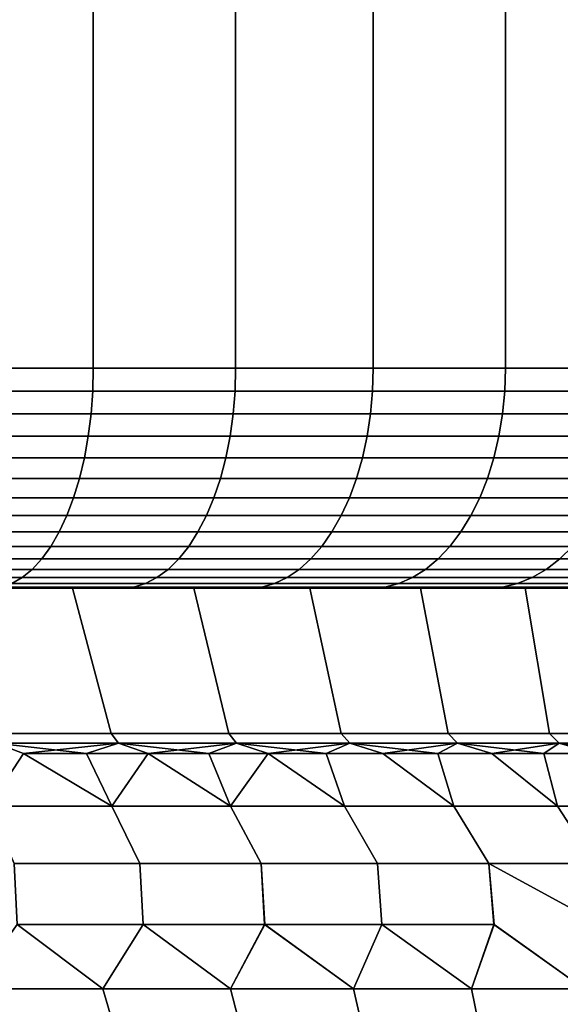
# Model space of a CAD drawing. Header units: metres. Extents: x -109 to 109, y -100 to 58.
# Tile 124 of 256: x -70.77 to -68.31, y 25.61 to 30.08. Entities that reach past the tile are written whole.
import ezdxf

# ---------------------------------------------------------------- set-up
doc = ezdxf.new("R2010")
doc.units = ezdxf.units.M
doc.layers.add('solid_21_062_100_XXX', color=7, linetype='CONTINUOUS')

msp = doc.modelspace()

# ---------------------------------------------------------------- linework, layer by layer
at = {"layer": 'solid_21_062_100_XXX'}
for points in [[(-71.099617, 47.799999, -11.825221), (-70.433319, 47.799999, -11.497624), (-70.433334, 28.5, -11.497632), (-71.099609, 28.5, -11.825219)], [(-70.433319, 47.799999, 11.497624), (-71.099617, 47.799999, 11.825221), (-71.099609, 28.5, 11.825219), (-70.433334, 28.5, 11.497632)], [(-70.433319, 47.799999, -11.497624), (-69.786812, 47.799999, -11.132525), (-69.786842, 28.5, -11.132543), (-70.433334, 28.5, -11.497632)], [(-69.786812, 47.799999, 11.132525), (-70.433319, 47.799999, 11.497624), (-70.433334, 28.5, 11.497632), (-69.786842, 28.5, 11.132543)], [(-69.786812, 47.799999, -11.132525), (-69.162224, 47.799999, -10.731125), (-69.162247, 28.5, -10.73114), (-69.786842, 28.5, -11.132543)], [(-69.162224, 47.799999, 10.731125), (-69.786812, 47.799999, 11.132525), (-69.786842, 28.5, 11.132543), (-69.162247, 28.5, 10.73114)], [(-69.162224, 47.799999, -10.731125), (-68.561592, 47.799999, -10.294739), (-68.561584, 28.5, -10.294736), (-69.162247, 28.5, -10.73114)], [(-68.561592, 47.799999, 10.294739), (-69.162224, 47.799999, 10.731125), (-69.162247, 28.5, 10.73114), (-68.561584, 28.5, 10.294736)], [(-68.561592, 47.799999, -10.294739), (-67.986824, 47.799999, -9.824759), (-67.986824, 28.5, -9.824753), (-68.561584, 28.5, -10.294736)], [(-67.986824, 47.799999, 9.824759), (-68.561592, 47.799999, 10.294739), (-68.561584, 28.5, 10.294736), (-67.986824, 28.5, 9.824753)], [(-70.435883, 28.395472, -11.492784), (-71.101883, 28.395472, -11.820233), (-71.099609, 28.5, -11.825219), (-70.433334, 28.5, -11.497632)], [(-71.101883, 28.395472, 11.820233), (-70.435883, 28.395472, 11.492784), (-70.433334, 28.5, 11.497632), (-71.099609, 28.5, 11.825219)], [(-69.789665, 28.395472, -11.127846), (-70.435883, 28.395472, -11.492784), (-70.433334, 28.5, -11.497632), (-69.786842, 28.5, -11.132543)], [(-70.435883, 28.395472, 11.492784), (-69.789665, 28.395472, 11.127846), (-69.786842, 28.5, 11.132543), (-70.433334, 28.5, 11.497632)], [(-69.165329, 28.395472, -10.726613), (-69.789665, 28.395472, -11.127846), (-69.786842, 28.5, -11.132543), (-69.162247, 28.5, -10.73114)], [(-69.789665, 28.395472, 11.127846), (-69.165329, 28.395472, 10.726613), (-69.162247, 28.5, 10.73114), (-69.786842, 28.5, 11.132543)], [(-68.564926, 28.395472, -10.290391), (-69.165329, 28.395472, -10.726613), (-69.162247, 28.5, -10.73114), (-68.561584, 28.5, -10.294736)], [(-69.165329, 28.395472, 10.726613), (-68.564926, 28.395472, 10.290391), (-68.561584, 28.5, 10.294736), (-69.162247, 28.5, 10.73114)], [(-67.990395, 28.395472, -9.820604), (-68.564926, 28.395472, -10.290391), (-68.561584, 28.5, -10.294736), (-67.986824, 28.5, -9.824753)], [(-68.564926, 28.395472, 10.290391), (-67.990395, 28.395472, 9.820604), (-67.986824, 28.5, 9.824753), (-68.561584, 28.5, 10.294736)], [(-71.108688, 28.291986, 11.805319), (-70.443535, 28.291986, 11.478282), (-70.435883, 28.395472, 11.492784), (-71.101883, 28.395472, 11.820233)], [(-70.443535, 28.291986, -11.478282), (-71.108688, 28.291986, -11.805319), (-71.101883, 28.395472, -11.820233), (-70.435883, 28.395472, -11.492784)], [(-70.443535, 28.291986, 11.478282), (-69.798126, 28.291986, 11.113806), (-69.789665, 28.395472, 11.127846), (-70.435883, 28.395472, 11.492784)], [(-69.798126, 28.291986, -11.113806), (-70.443535, 28.291986, -11.478282), (-70.435883, 28.395472, -11.492784), (-69.789665, 28.395472, -11.127846)], [(-69.798126, 28.291986, 11.113806), (-69.174583, 28.291986, 10.713078), (-69.165329, 28.395472, 10.726613), (-69.789665, 28.395472, 11.127846)], [(-69.174583, 28.291986, -10.713078), (-69.798126, 28.291986, -11.113806), (-69.789665, 28.395472, -11.127846), (-69.165329, 28.395472, -10.726613)], [(-69.174583, 28.291986, 10.713078), (-68.574936, 28.291986, 10.277407), (-68.564926, 28.395472, 10.290391), (-69.165329, 28.395472, 10.726613)], [(-68.574936, 28.291986, -10.277407), (-69.174583, 28.291986, -10.713078), (-69.165329, 28.395472, -10.726613), (-68.564926, 28.395472, -10.290391)], [(-68.574936, 28.291986, 10.277407), (-68.001137, 28.291986, 9.808213), (-67.990395, 28.395472, 9.820604), (-68.564926, 28.395472, 10.290391)], [(-68.001137, 28.291986, -9.808213), (-68.574936, 28.291986, -10.277407), (-68.564926, 28.395472, -10.290391), (-67.990395, 28.395472, -9.820604)], [(-71.119965, 28.190784, 11.780637), (-70.456192, 28.190784, 11.454284), (-70.443535, 28.291986, 11.478282), (-71.108688, 28.291986, 11.805319)], [(-70.456192, 28.190784, -11.454284), (-71.119965, 28.190784, -11.780637), (-71.108688, 28.291986, -11.805319), (-70.443535, 28.291986, -11.478282)], [(-70.456192, 28.190784, 11.454284), (-69.812141, 28.190784, 11.090569), (-69.798126, 28.291986, 11.113806), (-70.443535, 28.291986, 11.478282)], [(-69.812141, 28.190784, -11.090569), (-70.456192, 28.190784, -11.454284), (-70.443535, 28.291986, -11.478282), (-69.798126, 28.291986, -11.113806)], [(-69.812141, 28.190784, 11.090569), (-69.189903, 28.190784, 10.69068), (-69.174583, 28.291986, 10.713078), (-69.798126, 28.291986, 11.113806)], [(-69.189903, 28.190784, -10.69068), (-69.812141, 28.190784, -11.090569), (-69.798126, 28.291986, -11.113806), (-69.174583, 28.291986, -10.713078)], [(-69.189903, 28.190784, 10.69068), (-68.591507, 28.190784, 10.255919), (-68.574936, 28.291986, 10.277407), (-69.174583, 28.291986, 10.713078)], [(-68.591507, 28.190784, -10.255919), (-69.189903, 28.190784, -10.69068), (-69.174583, 28.291986, -10.713078), (-68.574936, 28.291986, -10.277407)], [(-68.591507, 28.190784, 10.255919), (-68.018906, 28.190784, 9.787706), (-68.001137, 28.291986, 9.808213), (-68.574936, 28.291986, 10.277407)], [(-68.018906, 28.190784, -9.787706), (-68.591507, 28.190784, -10.255919), (-68.574936, 28.291986, -10.277407), (-68.001137, 28.291986, -9.808213)], [(-71.135574, 28.092976, 11.746458), (-70.473732, 28.092976, 11.421052), (-70.456192, 28.190784, 11.454284), (-71.119965, 28.190784, 11.780637)], [(-70.473732, 28.092976, -11.421052), (-71.135574, 28.092976, -11.746458), (-71.119965, 28.190784, -11.780637), (-70.456192, 28.190784, -11.454284)], [(-70.473732, 28.092976, 11.421052), (-69.831543, 28.092976, 11.058393), (-69.812141, 28.190784, 11.090569), (-70.456192, 28.190784, 11.454284)], [(-69.831543, 28.092976, -11.058393), (-70.473732, 28.092976, -11.421052), (-70.456192, 28.190784, -11.454284), (-69.812141, 28.190784, -11.090569)], [(-69.831543, 28.092976, 11.058393), (-69.211105, 28.092976, 10.659663), (-69.189903, 28.190784, 10.69068), (-69.812141, 28.190784, 11.090569)], [(-69.211105, 28.092976, -10.659663), (-69.831543, 28.092976, -11.058393), (-69.812141, 28.190784, -11.090569), (-69.189903, 28.190784, -10.69068)], [(-69.211105, 28.092976, 10.659663), (-68.614449, 28.092976, 10.226165), (-68.591507, 28.190784, 10.255919), (-69.189903, 28.190784, 10.69068)], [(-68.614449, 28.092976, -10.226165), (-69.211105, 28.092976, -10.659663), (-69.189903, 28.190784, -10.69068), (-68.591507, 28.190784, -10.255919)], [(-68.614449, 28.092976, 10.226165), (-68.04351, 28.092976, 9.75931), (-68.018906, 28.190784, 9.787706), (-68.591507, 28.190784, 10.255919)], [(-68.04351, 28.092976, -9.75931), (-68.614449, 28.092976, -10.226165), (-68.591507, 28.190784, -10.255919), (-68.018906, 28.190784, -9.787706)], [(-71.15535, 27.999638, 11.703157), (-70.495941, 27.999638, 11.378951), (-70.473732, 28.092976, 11.421052), (-71.135574, 28.092976, 11.746458)], [(-70.495941, 27.999638, -11.378951), (-71.15535, 27.999638, -11.703157), (-71.135574, 28.092976, -11.746458), (-70.473732, 28.092976, -11.421052)], [(-70.495941, 27.999638, 11.378951), (-69.856125, 27.999638, 11.017629), (-69.831543, 28.092976, 11.058393), (-70.473732, 28.092976, 11.421052)], [(-69.856125, 27.999638, -11.017629), (-70.495941, 27.999638, -11.378951), (-70.473732, 28.092976, -11.421052), (-69.831543, 28.092976, -11.058393)], [(-69.856125, 27.999638, 11.017629), (-69.237976, 27.999638, 10.62037), (-69.211105, 28.092976, 10.659663), (-69.831543, 28.092976, 11.058393)], [(-69.237976, 27.999638, -10.62037), (-69.856125, 27.999638, -11.017629), (-69.831543, 28.092976, -11.058393), (-69.211105, 28.092976, -10.659663)], [(-69.237976, 27.999638, 10.62037), (-68.643517, 27.999638, 10.188469), (-68.614449, 28.092976, 10.226165), (-69.211105, 28.092976, 10.659663)], [(-68.643517, 27.999638, -10.188469), (-69.237976, 27.999638, -10.62037), (-69.211105, 28.092976, -10.659663), (-68.614449, 28.092976, -10.226165)], [(-68.643517, 27.999638, 10.188469), (-68.074684, 27.999638, 9.723335), (-68.04351, 28.092976, 9.75931), (-68.614449, 28.092976, 10.226165)], [(-68.074684, 27.999638, -9.723335), (-68.643517, 27.999638, -10.188469), (-68.614449, 28.092976, -10.226165), (-68.04351, 28.092976, -9.75931)], [(-71.17907, 27.911791, 11.651212), (-70.522591, 27.911791, 11.328444), (-70.495941, 27.999638, 11.378951), (-71.15535, 27.999638, 11.703157)], [(-70.522591, 27.911791, -11.328444), (-71.17907, 27.911791, -11.651212), (-71.15535, 27.999638, -11.703157), (-70.495941, 27.999638, -11.378951)], [(-70.522591, 27.911791, 11.328444), (-69.885612, 27.911791, 10.968725), (-69.856125, 27.999638, 11.017629), (-70.495941, 27.999638, 11.378951)], [(-69.885612, 27.911791, -10.968725), (-70.522591, 27.911791, -11.328444), (-70.495941, 27.999638, -11.378951), (-69.856125, 27.999638, -11.017629)], [(-69.885612, 27.911791, 10.968725), (-69.27021, 27.911791, 10.57323), (-69.237976, 27.999638, 10.62037), (-69.856125, 27.999638, 11.017629)], [(-69.27021, 27.911791, -10.57323), (-69.885612, 27.911791, -10.968725), (-69.856125, 27.999638, -11.017629), (-69.237976, 27.999638, -10.62037)], [(-69.27021, 27.911791, 10.57323), (-68.678391, 27.911791, 10.143246), (-68.643517, 27.999638, 10.188469), (-69.237976, 27.999638, 10.62037)], [(-68.678391, 27.911791, -10.143246), (-69.27021, 27.911791, -10.57323), (-69.237976, 27.999638, -10.62037), (-68.643517, 27.999638, -10.188469)], [(-68.678391, 27.911791, 10.143246), (-68.112076, 27.911791, 9.680177), (-68.074684, 27.999638, 9.723335), (-68.643517, 27.999638, 10.188469)], [(-68.112076, 27.911791, -9.680177), (-68.678391, 27.911791, -10.143246), (-68.643517, 27.999638, -10.188469), (-68.074684, 27.999638, -9.723335)], [(-71.206482, 27.830402, 11.591189), (-70.553391, 27.830402, 11.270085), (-70.522591, 27.911791, 11.328444), (-71.17907, 27.911791, 11.651212)], [(-70.553391, 27.830402, -11.270085), (-71.206482, 27.830402, -11.591189), (-71.17907, 27.911791, -11.651212), (-70.522591, 27.911791, -11.328444)], [(-70.553391, 27.830402, 11.270085), (-69.919693, 27.830402, 10.91222), (-69.885612, 27.911791, 10.968725), (-70.522591, 27.911791, 11.328444)], [(-69.919693, 27.830402, -10.91222), (-70.553391, 27.830402, -11.270085), (-70.522591, 27.911791, -11.328444), (-69.885612, 27.911791, -10.968725)], [(-69.919693, 27.830402, 10.91222), (-69.307457, 27.830402, 10.518761), (-69.27021, 27.911791, 10.57323), (-69.885612, 27.911791, 10.968725)], [(-69.307457, 27.830402, -10.518761), (-69.919693, 27.830402, -10.91222), (-69.885612, 27.911791, -10.968725), (-69.27021, 27.911791, -10.57323)], [(-69.307457, 27.830402, 10.518761), (-68.718681, 27.830402, 10.090992), (-68.678391, 27.911791, 10.143246), (-69.27021, 27.911791, 10.57323)], [(-68.718681, 27.830402, -10.090992), (-69.307457, 27.830402, -10.518761), (-69.27021, 27.911791, -10.57323), (-68.678391, 27.911791, -10.143246)], [(-68.718681, 27.830402, 10.090992), (-68.155289, 27.830402, 9.630308), (-68.112076, 27.911791, 9.680177), (-68.678391, 27.911791, 10.143246)], [(-68.155289, 27.830402, -9.630308), (-68.718681, 27.830402, -10.090992), (-68.678391, 27.911791, -10.143246), (-68.112076, 27.911791, -9.680177)], [(-71.237282, 27.756365, 11.523751), (-70.587982, 27.756365, 11.204515), (-70.553391, 27.830402, 11.270085), (-71.206482, 27.830402, 11.591189)], [(-70.587982, 27.756365, -11.204515), (-71.237282, 27.756365, -11.523751), (-71.206482, 27.830402, -11.591189), (-70.553391, 27.830402, -11.270085)], [(-70.587982, 27.756365, 11.204515), (-69.957977, 27.756365, 10.848731), (-69.919693, 27.830402, 10.91222), (-70.553391, 27.830402, 11.270085)], [(-69.957977, 27.756365, -10.848731), (-70.587982, 27.756365, -11.204515), (-70.553391, 27.830402, -11.270085), (-69.919693, 27.830402, -10.91222)], [(-69.957977, 27.756365, 10.848731), (-69.349304, 27.756365, 10.457561), (-69.307457, 27.830402, 10.518761), (-69.919693, 27.830402, 10.91222)], [(-69.349304, 27.756365, -10.457561), (-69.957977, 27.756365, -10.848731), (-69.919693, 27.830402, -10.91222), (-69.307457, 27.830402, -10.518761)], [(-69.349304, 27.756365, 10.457561), (-68.763954, 27.756365, 10.032282), (-68.718681, 27.830402, 10.090992), (-69.307457, 27.830402, 10.518761)], [(-68.763954, 27.756365, -10.032282), (-69.349304, 27.756365, -10.457561), (-69.307457, 27.830402, -10.518761), (-68.718681, 27.830402, -10.090992)], [(-68.763954, 27.756365, 10.032282), (-68.203842, 27.756365, 9.574278), (-68.155289, 27.830402, 9.630308), (-68.718681, 27.830402, 10.090992)], [(-68.203842, 27.756365, -9.574278), (-68.763954, 27.756365, -10.032282), (-68.718681, 27.830402, -10.090992), (-68.155289, 27.830402, -9.630308)], [(-71.271126, 27.690491, 11.449636), (-70.626007, 27.690491, 11.132452), (-70.587982, 27.756365, 11.204515), (-71.237282, 27.756365, 11.523751)], [(-70.626007, 27.690491, -11.132452), (-71.271126, 27.690491, -11.449636), (-71.237282, 27.756365, -11.523751), (-70.587982, 27.756365, -11.204515)], [(-70.626007, 27.690491, 11.132452), (-70.000053, 27.690491, 10.778957), (-69.957977, 27.756365, 10.848731), (-70.587982, 27.756365, 11.204515)], [(-70.000053, 27.690491, -10.778957), (-70.626007, 27.690491, -11.132452), (-70.587982, 27.756365, -11.204515), (-69.957977, 27.756365, -10.848731)], [(-70.000053, 27.690491, 10.778957), (-69.395294, 27.690491, 10.390304), (-69.349304, 27.756365, 10.457561), (-69.957977, 27.756365, 10.848731)], [(-69.395294, 27.690491, -10.390304), (-70.000053, 27.690491, -10.778957), (-69.957977, 27.756365, -10.848731), (-69.349304, 27.756365, -10.457561)], [(-69.395294, 27.690491, 10.390304), (-68.813713, 27.690491, 9.967758), (-68.763954, 27.756365, 10.032282), (-69.349304, 27.756365, 10.457561)], [(-68.813713, 27.690491, -9.967758), (-69.395294, 27.690491, -10.390304), (-69.349304, 27.756365, -10.457561), (-68.763954, 27.756365, -10.032282)], [(-68.813713, 27.690491, 9.967758), (-68.257195, 27.690491, 9.512701), (-68.203842, 27.756365, 9.574278), (-68.763954, 27.756365, 10.032282)], [(-68.257195, 27.690491, -9.512701), (-68.813713, 27.690491, -9.967758), (-68.763954, 27.756365, -10.032282), (-68.203842, 27.756365, -9.574278)], [(-71.307648, 27.633503, 11.369658), (-70.667038, 27.633503, 11.054689), (-70.626007, 27.690491, 11.132452), (-71.271126, 27.690491, 11.449636)], [(-70.667038, 27.633503, -11.054689), (-71.307648, 27.633503, -11.369658), (-71.271126, 27.690491, -11.449636), (-70.626007, 27.690491, -11.132452)], [(-70.667038, 27.633503, 11.054689), (-70.045456, 27.633503, 10.703664), (-70.000053, 27.690491, 10.778957), (-70.626007, 27.690491, 11.132452)], [(-70.045456, 27.633503, -10.703664), (-70.667038, 27.633503, -11.054689), (-70.626007, 27.690491, -11.132452), (-70.000053, 27.690491, -10.778957)], [(-70.045456, 27.633503, 10.703664), (-69.444923, 27.633503, 10.317725), (-69.395294, 27.690491, 10.390304), (-70.000053, 27.690491, 10.778957)], [(-69.444923, 27.633503, -10.317725), (-70.045456, 27.633503, -10.703664), (-70.000053, 27.690491, -10.778957), (-69.395294, 27.690491, -10.390304)], [(-69.444923, 27.633503, 10.317725), (-68.867401, 27.633503, 9.898131), (-68.813713, 27.690491, 9.967758), (-69.395294, 27.690491, 10.390304)], [(-68.867401, 27.633503, -9.898131), (-69.444923, 27.633503, -10.317725), (-69.395294, 27.690491, -10.390304), (-68.813713, 27.690491, -9.967758)], [(-68.867401, 27.633503, 9.898131), (-68.314774, 27.633503, 9.446253), (-68.257195, 27.690491, 9.512701), (-68.813713, 27.690491, 9.967758)], [(-68.314774, 27.633503, -9.446253), (-68.867401, 27.633503, -9.898131), (-68.813713, 27.690491, -9.967758), (-68.257195, 27.690491, -9.512701)], [(-68.314774, 27.633503, 9.446253), (-67.788849, 27.633503, 8.963562), (-67.72757, 27.690491, 9.026615), (-68.257195, 27.690491, 9.512701)], [(-67.788849, 27.633503, -8.963562), (-68.314774, 27.633503, -9.446253), (-68.257195, 27.690491, -9.512701), (-67.72757, 27.690491, -9.026615)], [(-71.346451, 27.586029, 11.284694), (-70.710625, 27.586029, 10.97208), (-70.667038, 27.633503, 11.054689), (-71.307648, 27.633503, 11.369658)], [(-70.710625, 27.586029, -10.97208), (-71.346451, 27.586029, -11.284695), (-71.307648, 27.633503, -11.369658), (-70.667038, 27.633503, -11.054689)], [(-70.710625, 27.586029, 10.97208), (-70.093689, 27.586029, 10.623677), (-70.045456, 27.633503, 10.703664), (-70.667038, 27.633503, 11.054689)], [(-70.093689, 27.586029, -10.623677), (-70.710625, 27.586029, -10.97208), (-70.667038, 27.633503, -11.054689), (-70.045456, 27.633503, -10.703664)], [(-70.093689, 27.586029, 10.623677), (-69.497643, 27.586029, 10.240623), (-69.444923, 27.633503, 10.317725), (-70.045456, 27.633503, 10.703664)], [(-69.497643, 27.586029, -10.240623), (-70.093689, 27.586029, -10.623677), (-70.045456, 27.633503, -10.703664), (-69.444923, 27.633503, -10.317725)], [(-69.497643, 27.586029, 10.240623), (-68.924438, 27.586029, 9.824164), (-68.867401, 27.633503, 9.898131), (-69.444923, 27.633503, 10.317725)], [(-68.924438, 27.586029, -9.824164), (-69.497643, 27.586029, -10.240623), (-69.444923, 27.633503, -10.317725), (-68.867401, 27.633503, -9.898131)], [(-68.924438, 27.586029, 9.824164), (-68.375938, 27.586029, 9.375663), (-68.314774, 27.633503, 9.446253), (-68.867401, 27.633503, 9.898131)], [(-68.375938, 27.586029, -9.375663), (-68.924438, 27.586029, -9.824164), (-68.867401, 27.633503, -9.898131), (-68.314774, 27.633503, -9.446253)], [(-68.375938, 27.586029, 9.375663), (-67.853943, 27.586029, 8.896579), (-67.788849, 27.633503, 8.963562), (-68.314774, 27.633503, 9.446253)], [(-67.853943, 27.586029, -8.896579), (-68.375938, 27.586029, -9.375663), (-68.314774, 27.633503, -9.446253), (-67.788849, 27.633503, -8.963562)], [(-71.387108, 27.548588, 11.195679), (-70.756294, 27.548588, 10.88553), (-70.710625, 27.586029, 10.97208), (-71.346451, 27.586029, 11.284694)], [(-70.756294, 27.548588, -10.88553), (-71.387108, 27.548588, -11.195679), (-71.346451, 27.586029, -11.284695), (-70.710625, 27.586029, -10.97208)], [(-70.756294, 27.548588, 10.88553), (-70.144218, 27.548588, 10.539876), (-70.093689, 27.586029, 10.623677), (-70.710625, 27.586029, 10.97208)], [(-70.144218, 27.548588, -10.539876), (-70.756294, 27.548588, -10.88553), (-70.710625, 27.586029, -10.97208), (-70.093689, 27.586029, -10.623677)], [(-70.144218, 27.548588, 10.539876), (-69.552879, 27.548588, 10.159843), (-69.497643, 27.586029, 10.240623), (-70.093689, 27.586029, 10.623677)], [(-69.552879, 27.548588, -10.159843), (-70.144218, 27.548588, -10.539876), (-70.093689, 27.586029, -10.623677), (-69.497643, 27.586029, -10.240623)], [(-69.552879, 27.548588, 10.159843), (-68.984192, 27.548588, 9.746671), (-68.924438, 27.586029, 9.824164), (-69.497643, 27.586029, 10.240623)], [(-68.984192, 27.548588, -9.746671), (-69.552879, 27.548588, -10.159843), (-69.497643, 27.586029, -10.240623), (-68.924438, 27.586029, -9.824164)], [(-68.984192, 27.548588, 9.746671), (-68.440025, 27.548588, 9.301706), (-68.375938, 27.586029, 9.375663), (-68.924438, 27.586029, 9.824164)], [(-68.440025, 27.548588, -9.301706), (-68.984192, 27.548588, -9.746671), (-68.924438, 27.586029, -9.824164), (-68.375938, 27.586029, -9.375663)], [(-68.440025, 27.548588, 9.301706), (-67.92215, 27.548588, 8.826402), (-67.853943, 27.586029, 8.896579), (-68.375938, 27.586029, 9.375663)], [(-67.92215, 27.548588, -8.826402), (-68.440025, 27.548588, -9.301706), (-68.375938, 27.586029, -9.375663), (-67.853943, 27.586029, -8.896579)], [(-71.429161, 27.521591, 11.103589), (-70.803543, 27.521591, 10.795992), (-70.756294, 27.548588, 10.88553), (-71.387108, 27.548588, 11.195679)], [(-70.803543, 27.521591, -10.795992), (-71.429161, 27.521591, -11.103589), (-71.387108, 27.548588, -11.195679), (-70.756294, 27.548588, -10.88553)], [(-70.851845, 27.505337, 10.704446), (-70.249954, 27.505337, 10.364542), (-70.196503, 27.521591, 10.45318), (-70.803543, 27.521591, 10.795992)], [(-70.249954, 27.505337, -10.364542), (-70.851845, 27.505337, -10.704446), (-70.803543, 27.521591, -10.795992), (-70.196503, 27.521591, -10.45318)], [(-70.803543, 27.521591, 10.795992), (-70.196503, 27.521591, 10.45318), (-70.144218, 27.548588, 10.539876), (-70.756294, 27.548588, 10.88553)], [(-70.196503, 27.521591, -10.45318), (-70.803543, 27.521591, -10.795992), (-70.756294, 27.548588, -10.88553), (-70.144218, 27.548588, -10.539876)], [(-70.249954, 27.505337, 10.364542), (-69.668442, 27.505337, 9.99083), (-69.610023, 27.521591, 10.076273), (-70.196503, 27.521591, 10.45318)], [(-69.668442, 27.505337, -9.99083), (-70.249954, 27.505337, -10.364542), (-70.196503, 27.521591, -10.45318), (-69.610023, 27.521591, -10.076273)], [(-70.196503, 27.521591, 10.45318), (-69.610023, 27.521591, 10.076273), (-69.552879, 27.548588, 10.159843), (-70.144218, 27.548588, 10.539876)], [(-69.610023, 27.521591, -10.076273), (-70.196503, 27.521591, -10.45318), (-70.144218, 27.548588, -10.539876), (-69.552879, 27.548588, -10.159843)], [(-69.668442, 27.505337, 9.99083), (-69.109222, 27.505337, 9.584531), (-69.046013, 27.521591, 9.666499), (-69.610023, 27.521591, 10.076273)], [(-69.109222, 27.505337, -9.584531), (-69.668442, 27.505337, -9.99083), (-69.610023, 27.521591, -10.076273), (-69.046013, 27.521591, -9.666499)], [(-69.610023, 27.521591, 10.076273), (-69.046013, 27.521591, 9.666499), (-68.984192, 27.548588, 9.746671), (-69.552879, 27.548588, 10.159843)], [(-69.046013, 27.521591, -9.666499), (-69.610023, 27.521591, -10.076273), (-69.552879, 27.548588, -10.159843), (-68.984192, 27.548588, -9.746671)], [(-69.109222, 27.505337, 9.584531), (-68.574104, 27.505337, 9.146969), (-68.506325, 27.521591, 9.225195), (-69.046013, 27.521591, 9.666499)], [(-68.574104, 27.505337, -9.146969), (-69.109222, 27.505337, -9.584531), (-69.046013, 27.521591, -9.666499), (-68.506325, 27.521591, -9.225195)], [(-69.046013, 27.521591, 9.666499), (-68.506325, 27.521591, 9.225195), (-68.440025, 27.548588, 9.301706), (-68.984192, 27.548588, 9.746671)], [(-68.506325, 27.521591, -9.225195), (-69.046013, 27.521591, -9.666499), (-68.984192, 27.548588, -9.746671), (-68.440025, 27.548588, -9.301706)], [(-68.574104, 27.505337, 9.146969), (-68.064842, 27.505337, 8.679571), (-67.992706, 27.521591, 8.7538), (-68.506325, 27.521591, 9.225195)], [(-68.064842, 27.505337, -8.679571), (-68.574104, 27.505337, -9.146969), (-68.506325, 27.521591, -9.225195), (-67.992706, 27.521591, -8.7538)], [(-68.506325, 27.521591, 9.225195), (-67.992706, 27.521591, 8.7538), (-67.92215, 27.548588, 8.826402), (-68.440025, 27.548588, 9.301706)], [(-67.992706, 27.521591, -8.7538), (-68.506325, 27.521591, -9.225195), (-68.440025, 27.548588, -9.301706), (-67.92215, 27.548588, -8.826402)], [(-72.294724, 27.5, -10.368671), (-72.916542, 27.5, -10.599643), (-70.803078, 27.5, -10.561489), (-70.498199, 27.5, -10.391267)], [(-71.688126, 27.5, -10.101467), (-72.294724, 27.5, -10.368671), (-70.498199, 27.5, -10.391267), (-70.19841, 27.5, -10.212243)], [(-72.294724, 27.5, 10.368671), (-70.498192, 27.5, 10.39126), (-70.80307, 27.5, 10.561482)], [(-71.688126, 27.5, 10.101467), (-70.198395, 27.5, 10.212236), (-70.498192, 27.5, 10.39126), (-72.294724, 27.5, 10.368671)], [(-71.097977, 27.5, -9.798566), (-71.688126, 27.5, -10.101467), (-69.903984, 27.5, -10.024597), (-69.615074, 27.5, -9.828419)], [(-71.688126, 27.5, -10.101467), (-70.19841, 27.5, -10.212243), (-69.903984, 27.5, -10.024597)], [(-71.097977, 27.5, 9.798566), (-69.903976, 27.5, 10.02459), (-70.198395, 27.5, 10.212236), (-71.688126, 27.5, 10.101467)], [(-70.526939, 27.5, -9.461304), (-71.097977, 27.5, -9.798566), (-69.615074, 27.5, -9.828419), (-69.332069, 27.5, -9.623967)], [(-71.097977, 27.5, 9.798566), (-69.615067, 27.5, 9.828411), (-69.903976, 27.5, 10.02459)], [(-70.526939, 27.5, 9.461304), (-69.332062, 27.5, 9.62396), (-69.615067, 27.5, 9.828411), (-71.097977, 27.5, 9.798566)], [(-70.351547, 26.839571, 9.348273), (-70.526939, 27.5, 9.461304), (-71.097977, 27.5, 9.798566), (-70.905502, 26.839571, 9.689959)], [(-70.351547, 26.839571, -9.348273), (-70.905502, 26.839571, -9.689959), (-71.097977, 27.5, -9.798566), (-70.526939, 27.5, -9.461304)], [(-70.249954, 27.505337, -10.364542), (-70.803078, 27.5, -10.561489), (-70.851845, 27.505337, -10.704446)], [(-70.851845, 27.505337, 10.704446), (-70.80307, 27.5, 10.561482), (-70.498192, 27.5, 10.39126)], [(-70.851845, 27.505337, 10.704446), (-70.498192, 27.5, 10.39126), (-70.249954, 27.505337, 10.364542)], [(-70.249954, 27.505337, -10.364542), (-70.498199, 27.5, -10.391267), (-70.803078, 27.5, -10.561489)], [(-69.977219, 27.5, -9.091035), (-70.526939, 27.5, -9.461304), (-69.055069, 27.5, -9.411322), (-68.784409, 27.5, -9.190735)], [(-70.526939, 27.5, -9.461304), (-69.332069, 27.5, -9.623967), (-69.055069, 27.5, -9.411322)], [(-69.977219, 27.5, 9.091035), (-69.055054, 27.5, 9.411313), (-69.332062, 27.5, 9.62396), (-70.526939, 27.5, 9.461304)], [(-69.81839, 26.839571, 8.974957), (-69.977219, 27.5, 9.091035), (-70.526939, 27.5, 9.461304), (-70.351547, 26.839571, 9.348273)], [(-69.81839, 26.839571, -8.974957), (-70.351547, 26.839571, -9.348273), (-70.526939, 27.5, -9.461304), (-69.977219, 27.5, -9.091035)], [(-70.249954, 27.505337, -10.364542), (-70.19841, 27.5, -10.212243), (-70.498199, 27.5, -10.391267)], [(-70.249954, 27.505337, 10.364542), (-70.498192, 27.5, 10.39126), (-70.198395, 27.5, 10.212236)], [(-69.668442, 27.505337, -9.99083), (-70.19841, 27.5, -10.212243), (-70.249954, 27.505337, -10.364542)], [(-70.249954, 27.505337, 10.364542), (-70.198395, 27.5, 10.212236), (-69.903976, 27.5, 10.02459)], [(-70.249954, 27.505337, 10.364542), (-69.903976, 27.5, 10.02459), (-69.668442, 27.505337, 9.99083)], [(-69.668442, 27.505337, -9.99083), (-69.903984, 27.5, -10.024597), (-70.19841, 27.5, -10.212243)], [(-69.449867, 27.5, -8.688455), (-69.977219, 27.5, -9.091035), (-68.520279, 27.5, -8.96237), (-68.262878, 27.5, -8.726384)], [(-69.977219, 27.5, -9.091035), (-68.784409, 27.5, -9.190735), (-68.520279, 27.5, -8.96237)], [(-69.977219, 27.5, 9.091035), (-68.784401, 27.5, 9.190726), (-69.055054, 27.5, 9.411313)], [(-69.449867, 27.5, 8.688455), (-68.520271, 27.5, 8.962361), (-68.784401, 27.5, 9.190726), (-69.977219, 27.5, 9.091035)], [(-69.307846, 26.839571, 8.571271), (-69.449867, 27.5, 8.688455), (-69.977219, 27.5, 9.091035), (-69.81839, 26.839571, 8.974957)], [(-69.307846, 26.839571, -8.571271), (-69.81839, 26.839571, -8.974957), (-69.977219, 27.5, -9.091035), (-69.449867, 27.5, -8.688455)], [(-69.668442, 27.505337, -9.99083), (-69.615074, 27.5, -9.828419), (-69.903984, 27.5, -10.024597)], [(-69.668442, 27.505337, 9.99083), (-69.903976, 27.5, 10.02459), (-69.615067, 27.5, 9.828411)], [(-69.109222, 27.505337, -9.584531), (-69.615074, 27.5, -9.828419), (-69.668442, 27.505337, -9.99083)], [(-69.668442, 27.505337, 9.99083), (-69.615067, 27.5, 9.828411), (-69.332062, 27.5, 9.62396)], [(-69.668442, 27.505337, 9.99083), (-69.332062, 27.5, 9.62396), (-69.109222, 27.505337, 9.584531)], [(-69.109222, 27.505337, -9.584531), (-69.332069, 27.5, -9.623967), (-69.615074, 27.5, -9.828419)], [(-68.947617, 27.5, -8.255623), (-69.449867, 27.5, -8.688455), (-68.262878, 27.5, -8.726384), (-68.012512, 27.5, -8.48307)], [(-69.449867, 27.5, 8.688455), (-68.262871, 27.5, 8.726376), (-68.520271, 27.5, 8.962361)], [(-68.947617, 27.5, 8.255623), (-68.012497, 27.5, 8.483061), (-68.262871, 27.5, 8.726376), (-69.449867, 27.5, 8.688455)], [(-68.82164, 26.839571, 8.138584), (-68.947617, 27.5, 8.255623), (-69.449867, 27.5, 8.688455), (-69.307846, 26.839571, 8.571271)], [(-68.82164, 26.839571, -8.138584), (-69.307846, 26.839571, -8.571271), (-69.449867, 27.5, -8.688455), (-68.947617, 27.5, -8.255623)], [(-69.109222, 27.505337, -9.584531), (-69.055069, 27.5, -9.411322), (-69.332069, 27.5, -9.623967)], [(-69.109222, 27.505337, 9.584531), (-69.332062, 27.5, 9.62396), (-69.055054, 27.5, 9.411313)], [(-68.574104, 27.505337, -9.146969), (-69.055069, 27.5, -9.411322), (-69.109222, 27.505337, -9.584531)], [(-69.109222, 27.505337, 9.584531), (-69.055054, 27.5, 9.411313), (-68.784401, 27.5, 9.190726)], [(-69.109222, 27.505337, 9.584531), (-68.784401, 27.5, 9.190726), (-68.574104, 27.505337, 9.146969)], [(-68.574104, 27.505337, -9.146969), (-68.784409, 27.5, -9.190735), (-69.055069, 27.5, -9.411322)], [(-68.471886, 27.5, -7.793786), (-68.947617, 27.5, -8.255623), (-67.769272, 27.5, -8.232518), (-67.533485, 27.5, -7.975057)], [(-68.947617, 27.5, -8.255623), (-68.012512, 27.5, -8.48307), (-67.769272, 27.5, -8.232518)], [(-68.471886, 27.5, 7.793786), (-67.769264, 27.5, 8.232509), (-68.012497, 27.5, 8.483061), (-68.947617, 27.5, 8.255623)], [(-68.36142, 26.839571, 7.678358), (-68.471886, 27.5, 7.793786), (-68.947617, 27.5, 8.255623), (-68.82164, 26.839571, 8.138584)], [(-68.36142, 26.839571, -7.678358), (-68.82164, 26.839571, -8.138584), (-68.947617, 27.5, -8.255623), (-68.471886, 27.5, -7.793786)], [(-68.574104, 27.505337, -9.146969), (-68.520279, 27.5, -8.96237), (-68.784409, 27.5, -9.190735)], [(-68.574104, 27.505337, 9.146969), (-68.784401, 27.5, 9.190726), (-68.520271, 27.5, 8.962361)], [(-68.064842, 27.505337, -8.679571), (-68.520279, 27.5, -8.96237), (-68.574104, 27.505337, -9.146969)], [(-68.574104, 27.505337, 9.146969), (-68.520271, 27.5, 8.962361), (-68.262871, 27.5, 8.726376)], [(-68.574104, 27.505337, 9.146969), (-68.262871, 27.5, 8.726376), (-68.064842, 27.505337, 8.679571)], [(-68.064842, 27.505337, -8.679571), (-68.262878, 27.5, -8.726384), (-68.520279, 27.5, -8.96237)], [(-68.024086, 27.5, -7.304284), (-68.471886, 27.5, -7.793786), (-67.305252, 27.5, -7.710814), (-67.084808, 27.5, -7.440037)], [(-68.471886, 27.5, -7.793786), (-67.533485, 27.5, -7.975057), (-67.305252, 27.5, -7.710814)], [(-68.471886, 27.5, 7.793786), (-67.53347, 27.5, 7.975047), (-67.769264, 27.5, 8.232509)], [(-68.024086, 27.5, 7.304284), (-67.305244, 27.5, 7.710804), (-67.53347, 27.5, 7.975047), (-68.471886, 27.5, 7.793786)], [(-67.928726, 26.839571, 7.192151), (-68.024086, 27.5, 7.304284), (-68.471886, 27.5, 7.793786), (-68.36142, 26.839571, 7.678358)], [(-67.928726, 26.839571, -7.192151), (-68.36142, 26.839571, -7.678358), (-68.471886, 27.5, -7.793786), (-68.024086, 27.5, -7.304284)], [(-70.318161, 26.79698, -9.399035), (-70.875122, 26.79698, -9.742576), (-70.905502, 26.839571, -9.689959), (-70.351547, 26.839571, -9.348273)], [(-70.351547, 26.839571, 9.348273), (-70.905502, 26.839571, 9.689959), (-70.875122, 26.79698, 9.742576), (-70.318161, 26.79698, 9.399035)], [(-69.782112, 26.79698, -9.023691), (-70.318161, 26.79698, -9.399035), (-70.351547, 26.839571, -9.348273), (-69.81839, 26.839571, -8.974957)], [(-69.81839, 26.839571, 8.974957), (-70.351547, 26.839571, 9.348273), (-70.318161, 26.79698, 9.399035), (-69.782112, 26.79698, 9.023691)], [(-69.268799, 26.79698, -8.617814), (-69.782112, 26.79698, -9.023691), (-69.81839, 26.839571, -8.974957), (-69.307846, 26.839571, -8.571271)], [(-69.307846, 26.839571, 8.571271), (-69.81839, 26.839571, 8.974957), (-69.782112, 26.79698, 9.023691), (-69.268799, 26.79698, 8.617814)], [(-68.779945, 26.79698, -8.182776), (-69.268799, 26.79698, -8.617814), (-69.307846, 26.839571, -8.571271), (-68.82164, 26.839571, -8.138584)], [(-68.82164, 26.839571, 8.138584), (-69.307846, 26.839571, 8.571271), (-69.268799, 26.79698, 8.617814), (-68.779945, 26.79698, 8.182776)], [(-68.317223, 26.79698, -7.720052), (-68.779945, 26.79698, -8.182776), (-68.82164, 26.839571, -8.138584), (-68.36142, 26.839571, -7.678358)], [(-68.36142, 26.839571, 7.678358), (-68.82164, 26.839571, 8.138584), (-68.779945, 26.79698, 8.182776), (-68.317223, 26.79698, 7.720052)], [(-67.882187, 26.79698, -7.231205), (-68.317223, 26.79698, -7.720052), (-68.36142, 26.839571, -7.678358), (-67.928726, 26.839571, -7.192151)], [(-67.928726, 26.839571, 7.192151), (-68.36142, 26.839571, 7.678358), (-68.317223, 26.79698, 7.720052), (-67.882187, 26.79698, 7.231205)], [(-70.875122, 26.79698, 9.742576), (-71.040985, 26.75, 9.902103), (-70.9076, 26.509626, 10.118679), (-70.749947, 26.75, 9.735986)], [(-70.875122, 26.79698, -9.742576), (-70.749947, 26.75, -9.735986), (-70.9076, 26.509626, -10.118679), (-71.040985, 26.75, -9.902103)], [(-70.875122, 26.79698, 9.742576), (-70.749947, 26.75, 9.735986), (-70.463959, 26.75, 9.561316)], [(-70.875122, 26.79698, 9.742576), (-70.463959, 26.75, 9.561316), (-70.318161, 26.79698, 9.399035)], [(-70.318161, 26.79698, -9.399035), (-70.749947, 26.75, -9.735986), (-70.875122, 26.79698, -9.742576)], [(-70.318161, 26.79698, -9.399035), (-70.463959, 26.75, -9.561316), (-70.749947, 26.75, -9.735986)], [(-70.318161, 26.79698, 9.399035), (-70.463959, 26.75, 9.561316), (-70.183281, 26.75, 9.378249)], [(-70.318161, 26.79698, -9.399035), (-70.183281, 26.75, -9.378249), (-70.349045, 26.509626, -9.789193), (-70.463959, 26.75, -9.561316)], [(-70.318161, 26.79698, 9.399035), (-70.183281, 26.75, 9.378249), (-69.908142, 26.75, 9.186944)], [(-70.318161, 26.79698, 9.399035), (-69.908142, 26.75, 9.186944), (-69.782112, 26.79698, 9.023691)], [(-69.782112, 26.79698, -9.023691), (-70.183281, 26.75, -9.378249), (-70.318161, 26.79698, -9.399035)], [(-69.782112, 26.79698, -9.023691), (-69.908142, 26.75, -9.186944), (-70.183281, 26.75, -9.378249)], [(-69.782112, 26.79698, 9.023691), (-69.908142, 26.75, 9.186944), (-69.638794, 26.75, 8.98757)], [(-69.782112, 26.79698, -9.023691), (-69.638794, 26.75, -8.98757), (-69.809837, 26.509626, -9.428905), (-69.908142, 26.75, -9.186944)], [(-69.782112, 26.79698, 9.023691), (-69.638794, 26.75, 8.98757), (-69.375473, 26.75, 8.780301)], [(-69.782112, 26.79698, 9.023691), (-69.375473, 26.75, 8.780301), (-69.268799, 26.79698, 8.617814)], [(-69.268799, 26.79698, -8.617814), (-69.638794, 26.75, -8.98757), (-69.782112, 26.79698, -9.023691)], [(-69.268799, 26.79698, -8.617814), (-69.375473, 26.75, -8.780301), (-69.638794, 26.75, -8.98757)], [(-69.268799, 26.79698, 8.617814), (-69.375473, 26.75, 8.780301), (-69.118416, 26.75, 8.56532)], [(-69.268799, 26.79698, -8.617814), (-69.118416, 26.75, -8.56532), (-69.375473, 26.75, -8.780301)], [(-69.268799, 26.79698, 8.617814), (-69.118416, 26.75, 8.56532), (-68.867836, 26.75, 8.342816)], [(-69.268799, 26.79698, 8.617814), (-68.867836, 26.75, 8.342816), (-68.779945, 26.79698, 8.182776)], [(-68.779945, 26.79698, -8.182776), (-69.118416, 26.75, -8.56532), (-69.268799, 26.79698, -8.617814)], [(-68.779945, 26.79698, -8.182776), (-68.867836, 26.75, -8.342816), (-69.118416, 26.75, -8.56532)], [(-68.779945, 26.79698, 8.182776), (-68.867836, 26.75, 8.342816), (-68.623962, 26.75, 8.112985)], [(-68.779945, 26.79698, -8.182776), (-68.623962, 26.75, -8.112985), (-68.867836, 26.75, -8.342816)], [(-68.779945, 26.79698, 8.182776), (-68.623962, 26.75, 8.112985), (-68.387001, 26.75, 7.876027)], [(-68.779945, 26.79698, 8.182776), (-68.387001, 26.75, 7.876027), (-68.317223, 26.79698, 7.720052)], [(-68.317223, 26.79698, -7.720052), (-68.623962, 26.75, -8.112985), (-68.779945, 26.79698, -8.182776)], [(-68.317223, 26.79698, -7.720052), (-68.387001, 26.75, -7.876027), (-68.623962, 26.75, -8.112985)], [(-68.317223, 26.79698, 7.720052), (-68.387001, 26.75, 7.876027), (-68.157173, 26.75, 7.632153)], [(-68.317223, 26.79698, -7.720052), (-68.157173, 26.75, -7.632153), (-68.387001, 26.75, -7.876027)], [(-68.317223, 26.79698, 7.720052), (-68.157173, 26.75, 7.632153), (-67.934669, 26.75, 7.381575)], [(-68.317223, 26.79698, 7.720052), (-67.934669, 26.75, 7.381575), (-67.882187, 26.79698, 7.231205)], [(-67.882187, 26.79698, -7.231205), (-68.157173, 26.75, -7.632153), (-68.317223, 26.79698, -7.720052)], [(-70.9076, 26.509626, 10.118679), (-70.349045, 26.509626, 9.789193), (-70.749947, 26.75, 9.735986)], [(-70.349045, 26.509626, -9.789193), (-70.9076, 26.509626, -10.118679), (-70.749947, 26.75, -9.735986)], [(-70.349045, 26.509626, 9.789193), (-70.463959, 26.75, 9.561316), (-70.749947, 26.75, 9.735986)], [(-70.349045, 26.509626, -9.789193), (-70.749947, 26.75, -9.735986), (-70.463959, 26.75, -9.561316)], [(-70.349045, 26.509626, 9.789193), (-69.809837, 26.509626, 9.428905), (-70.183281, 26.75, 9.378249), (-70.463959, 26.75, 9.561316)], [(-69.809837, 26.509626, -9.428905), (-70.349045, 26.509626, -9.789193), (-70.183281, 26.75, -9.378249)], [(-69.809837, 26.509626, 9.428905), (-69.908142, 26.75, 9.186944), (-70.183281, 26.75, 9.378249)], [(-69.809837, 26.509626, -9.428905), (-70.183281, 26.75, -9.378249), (-69.908142, 26.75, -9.186944)], [(-69.809837, 26.509626, 9.428905), (-69.291679, 26.509626, 9.038952), (-69.638794, 26.75, 8.98757), (-69.908142, 26.75, 9.186944)], [(-69.291679, 26.509626, -9.038952), (-69.809837, 26.509626, -9.428905), (-69.638794, 26.75, -8.98757)], [(-69.291679, 26.509626, 9.038952), (-69.375473, 26.75, 8.780301), (-69.638794, 26.75, 8.98757)], [(-69.291679, 26.509626, -9.038952), (-69.638794, 26.75, -8.98757), (-69.375473, 26.75, -8.780301)], [(-69.291679, 26.509626, 9.038952), (-68.796196, 26.509626, 8.620558), (-69.118416, 26.75, 8.56532), (-69.375473, 26.75, 8.780301)], [(-68.796196, 26.509626, -8.620558), (-69.291679, 26.509626, -9.038952), (-69.375473, 26.75, -8.780301), (-69.118416, 26.75, -8.56532)], [(-68.796196, 26.509626, 8.620558), (-68.867836, 26.75, 8.342816), (-69.118416, 26.75, 8.56532)], [(-68.796196, 26.509626, -8.620558), (-69.118416, 26.75, -8.56532), (-68.867836, 26.75, -8.342816)], [(-68.796196, 26.509626, 8.620558), (-68.324959, 26.509626, 8.17504), (-68.623962, 26.75, 8.112985), (-68.867836, 26.75, 8.342816)], [(-68.324959, 26.509626, -8.17504), (-68.796196, 26.509626, -8.620558), (-68.867836, 26.75, -8.342816), (-68.623962, 26.75, -8.112985)], [(-68.324959, 26.509626, 8.17504), (-68.387001, 26.75, 7.876027), (-68.623962, 26.75, 8.112985)], [(-68.324959, 26.509626, -8.17504), (-68.623962, 26.75, -8.112985), (-68.387001, 26.75, -7.876027)], [(-68.324959, 26.509626, 8.17504), (-67.87944, 26.509626, 7.703802), (-68.157173, 26.75, 7.632153), (-68.387001, 26.75, 7.876027)], [(-67.87944, 26.509626, -7.703802), (-68.324959, 26.509626, -8.17504), (-68.387001, 26.75, -7.876027), (-68.157173, 26.75, -7.632153)], [(-70.349045, 26.509626, 9.789193), (-70.9076, 26.509626, 10.118679), (-70.791916, 26.249126, 10.328003), (-70.221802, 26.249126, 9.9917)], [(-70.9076, 26.509626, -10.118679), (-70.349045, 26.509626, -9.789193), (-70.221802, 26.249126, -9.9917), (-70.791916, 26.249126, -10.328003)], [(-69.809837, 26.509626, 9.428905), (-70.349045, 26.509626, 9.789193), (-70.221802, 26.249126, 9.9917), (-69.67144, 26.249126, 9.62396)], [(-70.349045, 26.509626, -9.789193), (-69.809837, 26.509626, -9.428905), (-69.67144, 26.249126, -9.62396), (-70.221802, 26.249126, -9.9917)], [(-69.291679, 26.509626, 9.038952), (-69.809837, 26.509626, 9.428905), (-69.67144, 26.249126, 9.62396), (-69.142563, 26.249126, 9.225939)], [(-69.809837, 26.509626, -9.428905), (-69.291679, 26.509626, -9.038952), (-69.142563, 26.249126, -9.225939), (-69.67144, 26.249126, -9.62396)], [(-68.796196, 26.509626, 8.620558), (-69.291679, 26.509626, 9.038952), (-69.142563, 26.249126, 9.225939), (-68.636833, 26.249126, 8.798889)], [(-69.291679, 26.509626, -9.038952), (-68.796196, 26.509626, -8.620558), (-68.636833, 26.249126, -8.798889), (-69.142563, 26.249126, -9.225939)], [(-68.324959, 26.509626, 8.17504), (-68.796196, 26.509626, 8.620558), (-68.636833, 26.249126, 8.798889), (-68.155846, 26.249126, 8.344156)], [(-68.796196, 26.509626, -8.620558), (-68.324959, 26.509626, -8.17504), (-68.155846, 26.249126, -8.344156), (-68.636833, 26.249126, -8.798889)], [(-67.87944, 26.509626, 7.703802), (-68.324959, 26.509626, 8.17504), (-68.155846, 26.249126, 8.344156), (-67.701111, 26.249126, 7.863168)], [(-68.324959, 26.509626, -8.17504), (-67.87944, 26.509626, -7.703802), (-67.701111, 26.249126, -7.863168), (-68.155846, 26.249126, -8.344156)], [(-70.778564, 25.972372, 10.57163), (-70.207191, 25.972372, 10.241814), (-70.221802, 26.249126, 9.9917), (-70.791916, 26.249126, 10.328003)], [(-70.778732, 25.972372, -10.571721), (-70.791916, 26.249126, -10.328003), (-70.221802, 26.249126, -9.9917), (-70.207367, 25.972372, -10.241922)], [(-70.207191, 25.972372, 10.241814), (-69.654778, 25.972372, 9.881147), (-69.67144, 26.249126, 9.62396), (-70.221802, 26.249126, 9.9917)], [(-70.207367, 25.972372, -10.241922), (-70.221802, 26.249126, -9.9917), (-69.67144, 26.249126, -9.62396), (-69.654961, 25.972372, -9.881274)], [(-69.654778, 25.972372, 9.881147), (-69.122978, 25.972372, 9.490717), (-69.142563, 26.249126, 9.225939), (-69.67144, 26.249126, 9.62396)], [(-69.654961, 25.972372, -9.881274), (-69.67144, 26.249126, -9.62396), (-69.142563, 26.249126, -9.225939), (-69.123169, 25.972372, -9.490864)], [(-69.122978, 25.972372, 9.490717), (-68.613403, 25.972372, 9.071698), (-68.636833, 26.249126, 8.798889), (-69.142563, 26.249126, 9.225939)], [(-69.123169, 25.972372, -9.490864), (-69.142563, 26.249126, -9.225939), (-68.636833, 26.249126, -8.798889), (-68.613594, 25.972372, -9.071866)], [(-68.127579, 25.972372, 8.625355), (-68.155846, 26.249126, 8.344156), (-68.636833, 26.249126, 8.798889)], [(-68.204391, 25.68075, 8.973643), (-68.127579, 25.972372, 8.625355), (-68.636833, 26.249126, 8.798889), (-68.613403, 25.972372, 9.071698)], [(-68.127777, 25.972372, -8.625543), (-68.636833, 26.249126, -8.798889), (-68.155846, 26.249126, -8.344156)], [(-68.204369, 25.68075, -8.973623), (-68.613594, 25.972372, -9.071866), (-68.636833, 26.249126, -8.798889), (-68.127777, 25.972372, -8.625543)], [(-70.987625, 25.68075, 10.906747), (-70.389641, 25.68075, 10.583331), (-70.778564, 25.972372, 10.57163)], [(-70.98761, 25.68075, -10.906737), (-70.778732, 25.972372, -10.571721), (-70.389618, 25.68075, -10.58332)], [(-70.389618, 25.68075, -10.58332), (-70.778732, 25.972372, -10.571721), (-70.207367, 25.972372, -10.241922)], [(-70.389641, 25.68075, 10.583331), (-70.207191, 25.972372, 10.241814), (-70.778564, 25.972372, 10.57163)], [(-70.389641, 25.68075, 10.583331), (-69.810562, 25.68075, 10.227161), (-70.207191, 25.972372, 10.241814)], [(-70.389618, 25.68075, -10.58332), (-70.207367, 25.972372, -10.241922), (-69.810539, 25.68075, -10.227148)], [(-69.810539, 25.68075, -10.227148), (-70.207367, 25.972372, -10.241922), (-69.654961, 25.972372, -9.881274)], [(-69.810562, 25.68075, 10.227161), (-69.654778, 25.972372, 9.881147), (-70.207191, 25.972372, 10.241814)], [(-69.810562, 25.68075, 10.227161), (-69.25219, 25.68075, 9.839341), (-69.654778, 25.972372, 9.881147)], [(-69.810539, 25.68075, -10.227148), (-69.654961, 25.972372, -9.881274), (-69.252167, 25.68075, -9.839326)], [(-69.252167, 25.68075, -9.839326), (-69.654961, 25.972372, -9.881274), (-69.123169, 25.972372, -9.490864)], [(-69.25219, 25.68075, 9.839341), (-69.122978, 25.972372, 9.490717), (-69.654778, 25.972372, 9.881147)], [(-69.25219, 25.68075, 9.839341), (-68.716248, 25.68075, 9.42107), (-69.122978, 25.972372, 9.490717)], [(-69.252167, 25.68075, -9.839326), (-69.123169, 25.972372, -9.490864), (-68.716225, 25.68075, -9.421052)], [(-68.716225, 25.68075, -9.421052), (-69.123169, 25.972372, -9.490864), (-68.613594, 25.972372, -9.071866)], [(-68.716248, 25.68075, 9.42107), (-68.613403, 25.972372, 9.071698), (-69.122978, 25.972372, 9.490717)], [(-68.716248, 25.68075, 9.42107), (-68.204391, 25.68075, 8.973643), (-68.613403, 25.972372, 9.071698)], [(-68.716225, 25.68075, -9.421052), (-68.613594, 25.972372, -9.071866), (-68.204369, 25.68075, -8.973623)], [(-70.299934, 25.375717, 10.738147), (-70.389641, 25.68075, 10.583331), (-70.987625, 25.68075, 10.906747), (-70.887009, 25.375717, 11.056355)], [(-70.98761, 25.68075, -10.906737), (-70.389618, 25.68075, -10.58332), (-70.299889, 25.375717, -10.738123), (-70.886971, 25.375717, -11.056335)], [(-70.299934, 25.375717, 10.738147), (-69.730835, 25.375717, 10.388795), (-69.810562, 25.68075, 10.227161), (-70.389641, 25.68075, 10.583331)], [(-70.389618, 25.68075, -10.58332), (-69.810539, 25.68075, -10.227148), (-69.730797, 25.375717, -10.388767), (-70.299889, 25.375717, -10.738123)], [(-69.730835, 25.375717, 10.388795), (-69.181374, 25.375717, 10.009313), (-69.25219, 25.68075, 9.839341), (-69.810562, 25.68075, 10.227161)], [(-69.252167, 25.68075, -9.839326), (-69.181328, 25.375717, -10.00928), (-69.730797, 25.375717, -10.388767), (-69.810539, 25.68075, -10.227148)], [(-69.181374, 25.375717, 10.009313), (-68.653137, 25.375717, 9.600801), (-68.716248, 25.68075, 9.42107), (-69.25219, 25.68075, 9.839341)], [(-68.716225, 25.68075, -9.421052), (-68.653091, 25.375717, -9.600763), (-69.181328, 25.375717, -10.00928), (-69.252167, 25.68075, -9.839326)], [(-68.653137, 25.375717, 9.600801), (-68.147659, 25.375717, 9.164443), (-68.204391, 25.68075, 8.973643), (-68.716248, 25.68075, 9.42107)], [(-68.204369, 25.68075, -8.973623), (-68.147614, 25.375717, -9.1644), (-68.653091, 25.375717, -9.600763), (-68.716225, 25.68075, -9.421052)]]:
    msp.add_3dface(points, dxfattribs=at)

doc.saveas('drawing.dxf')
